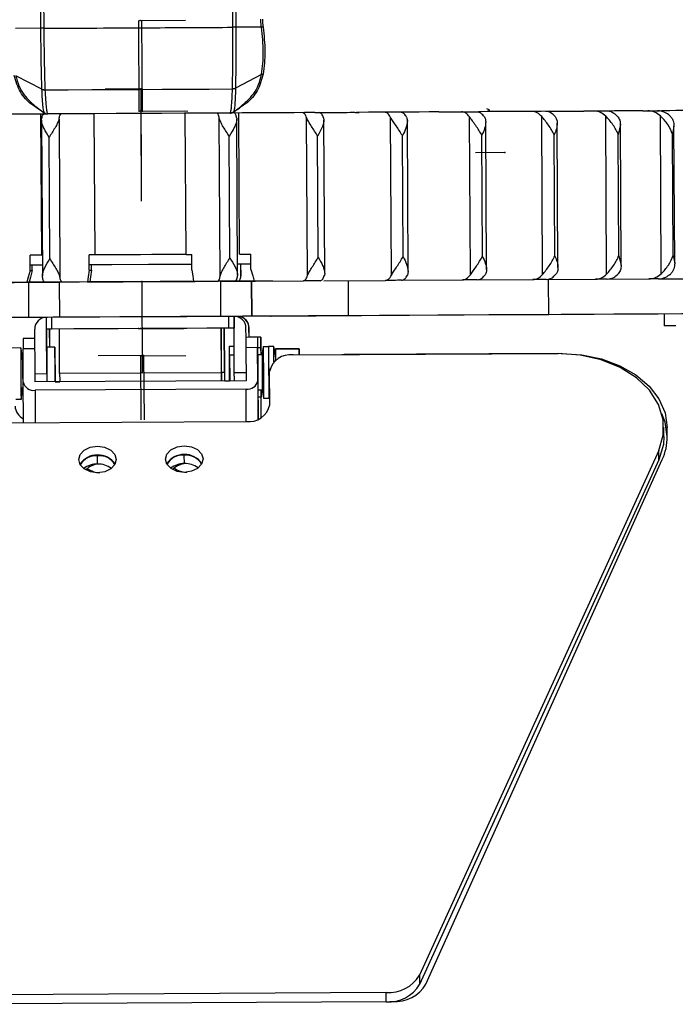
# Model space of a CAD drawing. Header units: millimetres. Extents: x -320 to 36, y 11 to 324.
# Tile 6 of 27: x -227 to -171, y 11 to 95. Entities that reach past the tile are written whole.
import ezdxf

# ---------------------------------------------------------------- set-up
doc = ezdxf.new("R2010")
doc.units = ezdxf.units.MM
doc.header["$PDSIZE"] = -1

msp = doc.modelspace()

# ---------------------------------------------------------------- linework, layer by layer
at = {"color": 7, "linetype": 'Continuous', "lineweight": 25}
for p, q in [((-225.605, 94.722), (-225.674, 107.809)), ((-225.423, 107.61), (-225.354, 94.723)), ((-209.23, 94.809), (-209.299, 107.725)), ((-209.049, 107.946), (-208.979, 94.81)), ((-225.605, 94.722), (-227.781, 94.711)), ((-206.793, 94.822), (-208.979, 94.81)), ((-206.779, 90.789), (-209.002, 89.615)), ((-225.517, 89.528), (-227.744, 90.678)), ((-226.047, 88.046), (-225.294, 87.495)), ((-225.536, 75.36), (-225.6, 87.409)), ((-220.986, 75.384), (-221.05, 87.433)), ((-213.223, 75.426), (-213.287, 87.474)), ((-209.338, 87.495), (-209.453, 87.495)), ((-209.181, 87.58), (-208.448, 88.127)), ((-208.668, 75.45), (-208.732, 87.498)), ((-171.984, 87.696), (-171.957, 87.695)), ((-225.549, 86.874), (-225.479, 73.595)), ((-224.058, 86.974), (-223.986, 73.51)), ((-210.315, 73.583), (-210.386, 87.047)), ((-208.823, 73.683), (-208.893, 86.962)), ((-202.864, 73.622), (-202.935, 87.086)), ((-201.495, 87.094), (-201.464, 86.897)), ((-201.395, 73.827), (-201.464, 86.897)), ((-195.701, 73.66), (-195.773, 87.124)), ((-194.407, 87.132), (-194.338, 86.819)), ((-194.27, 73.981), (-194.338, 86.819)), ((-188.972, 73.696), (-189.043, 87.16)), ((-187.592, 74.144), (-187.659, 86.727)), ((-182.814, 73.729), (-182.885, 87.193)), ((-181.499, 74.315), (-181.564, 86.622)), ((-177.351, 73.759), (-177.423, 87.222)), ((-172.696, 73.784), (-172.767, 87.247)), ((-176.176, 86.503), (-176.356, 85.671)), ((-176.112, 74.491), (-176.176, 86.503)), ((-171.606, 86.372), (-171.722, 85.696)), ((-171.667, 75.346), (-171.722, 85.696)), ((-171.544, 74.671), (-171.606, 86.372)), ((-224.845, 75.063), (-224.9, 85.413)), ((-209.476, 75.144), (-209.531, 85.494)), ((-201.943, 75.184), (-201.998, 85.534)), ((-194.717, 75.223), (-194.772, 85.573)), ((-187.945, 75.259), (-187.999, 85.609)), ((-181.764, 75.292), (-181.819, 85.642)), ((-176.301, 75.321), (-176.356, 85.671)), ((-225.536, 75.36), (-226.531, 75.355)), ((-226.524, 74.055), (-226.531, 75.355)), ((-220.986, 75.384), (-221.493, 75.382)), ((-221.487, 74.082), (-221.493, 75.382)), ((-213.223, 75.426), (-212.734, 75.428)), ((-212.727, 74.128), (-212.734, 75.428)), ((-208.668, 75.45), (-207.691, 75.455)), ((-207.684, 74.155), (-207.691, 75.455)), ((-176.301, 75.321), (-176.112, 74.491)), ((-171.667, 75.346), (-171.544, 74.671)), ((-226.525, 74.059), (-226.334, 74.06)), ((-226.334, 74.06), (-226.337, 74.507)), ((-221.487, 74.086), (-221.291, 74.087)), ((-221.291, 74.087), (-221.293, 74.533)), ((-207.686, 74.605), (-208.828, 74.599)), ((-208.541, 73.599), (-208.547, 74.601)), ((-208.533, 73.596), (-208.539, 74.601)), ((-194.27, 73.981), (-194.335, 73.668)), ((-212.582, 73.129), (-210.488, 73.139)), ((-210.247, 70.14), (-210.263, 73.14)), ((-207.636, 73.154), (-207.641, 73.154)), ((-207.641, 73.154), (-207.625, 70.154)), ((-205.845, 73.164), (-207.636, 73.154)), ((-207.62, 70.154), (-207.636, 73.154)), ((-207.399, 73.156), (-203.212, 73.178)), ((-201.474, 73.188), (-196.217, 73.215)), ((-201.395, 73.827), (-201.424, 73.63)), ((-199.405, 73.199), (-199.389, 70.199)), ((-194.85, 73.223), (-189.646, 73.25)), ((-188.38, 73.257), (-183.631, 73.282)), ((-182.493, 73.289), (-178.295, 73.311)), ((-182.282, 70.29), (-182.298, 73.29)), ((-177.308, 73.316), (-173.748, 73.335)), ((-172.932, 73.34), (-170.081, 73.355)), ((-226.804, 73.053), (-231.07, 73.03)), ((-226.803, 73.058), (-226.608, 73.059)), ((-226.641, 73.053), (-226.635, 73.054)), ((-226.625, 70.053), (-226.641, 73.053)), ((-226.372, 73.061), (-226.366, 73.061)), ((-224.035, 73.067), (-224.019, 70.067)), ((-221.626, 73.081), (-223.802, 73.068)), ((-221.626, 73.085), (-221.425, 73.086)), ((-225.143, 70.061), (-225.152, 70.061)), ((-225.125, 69.061), (-225.13, 70.061)), ((-224.691, 70.064), (-224.685, 69.064)), ((-209.567, 69.144), (-209.573, 70.144)), ((-209.105, 65.346), (-209.13, 70.146)), ((-209.13, 70.146), (-209.125, 69.146)), ((-208.863, 70.147), (-208.863, 70.116)), ((-208.862, 70.147), (-208.862, 70.116)), ((-207.62, 70.154), (-207.625, 70.154)), ((-172.439, 70.343), (-172.434, 69.343)), ((-226.105, 65.256), (-226.125, 69.056)), ((-225.105, 65.261), (-225.125, 69.061)), ((-225.1, 67.512), (-225.108, 69.061)), ((-224.848, 67.513), (-224.856, 69.063)), ((-224.832, 67.513), (-224.84, 69.063)), ((-224.005, 65.267), (-224.025, 69.067)), ((-210.205, 65.34), (-210.225, 69.14)), ((-210.188, 65.341), (-210.209, 69.14)), ((-209.936, 65.348), (-209.957, 69.142)), ((-209.92, 65.348), (-209.94, 69.142)), ((-209.125, 69.146), (-209.125, 69.146)), ((-208.104, 68.352), (-208.109, 69.152)), ((-207.852, 68.353), (-207.857, 69.159)), ((-207.84, 69.159), (-207.857, 69.159)), ((-207.836, 68.359), (-207.84, 69.159)), ((-226.12, 68.256), (-227.112, 68.251)), ((-226.12, 68.262), (-226.844, 68.258)), ((-226.844, 68.252), (-226.844, 68.258)), ((-207.113, 68.357), (-208.113, 68.352)), ((-207.845, 68.353), (-207.844, 68.359)), ((-206.844, 68.364), (-207.844, 68.359)), ((-227.318, 67.45), (-228.218, 67.445)), ((-226.116, 67.377), (-227.113, 67.372)), ((-227.106, 64.543), (-227.113, 67.372)), ((-224.408, 67.515), (-225.108, 67.511)), ((-225.108, 67.511), (-225.098, 64.561)), ((-224.408, 67.515), (-224.398, 64.558)), ((-209.54, 67.6), (-209.117, 67.602)), ((-207.114, 67.478), (-208.114, 67.473)), ((-208.114, 67.473), (-208.106, 64.644)), ((-207.106, 64.649), (-207.114, 67.478)), ((-207.102, 67.484), (-206.845, 67.485)), ((-206.829, 66.858), (-206.834, 67.486)), ((-206.63, 67.565), (-206.18, 67.568)), ((-205.73, 67.57), (-206.18, 67.568)), ((-203.582, 67.382), (-205.582, 67.371)), ((-205.576, 67.371), (-203.576, 67.382)), ((-203.576, 67.382), (-203.582, 67.382)), ((-227.202, 66.756), (-227.112, 66.757)), ((-227.163, 66.431), (-227.162, 66.396)), ((-227.111, 66.396), (-227.163, 66.396)), ((-226.111, 66.499), (-226.106, 64.549)), ((-209.113, 66.846), (-209.505, 66.844)), ((-209.505, 66.844), (-209.497, 64.643)), ((-206.705, 66.859), (-207.105, 66.857)), ((-205.579, 66.402), (-205.557, 66.402)), ((-205.579, 66.384), (-205.579, 66.402)), ((-204.097, 66.858), (-181.485, 66.978)), ((-199.922, 66.88), (-199.744, 66.887)), ((-181.232, 66.985), (-199.744, 66.887)), ((-199.744, 66.887), (-199.744, 66.881)), ((-181.232, 66.977), (-181.232, 66.985)), ((-227.163, 65.958), (-227.11, 65.959)), ((-226.105, 65.256), (-225.105, 65.261)), ((-210.205, 65.34), (-224.005, 65.267)), ((-209.936, 65.348), (-210.188, 65.346)), ((-209.105, 65.346), (-208.108, 65.351)), ((-206.086, 62.604), (-206.093, 65.433)), ((-227.106, 64.543), (-227.155, 64.543)), ((-227.103, 64.106), (-227.151, 64.106)), ((-227.149, 64.106), (-227.15, 64.071)), ((-227.078, 61.079), (-227.106, 64.543)), ((-208.106, 64.644), (-226.106, 64.549)), ((-208.105, 63.937), (-226.104, 63.842)), ((-224.387, 64.564), (-224.001, 64.566)), ((-209.916, 64.641), (-209.53, 64.643)), ((-208.082, 61.18), (-208.105, 63.937)), ((-207.106, 64.649), (-207.08, 61.376)), ((-206.689, 63.859), (-207.089, 63.857)), ((-206.803, 61.514), (-206.809, 63.858)), ((-206.091, 64.528), (-206.169, 64.528)), ((-227.295, 63.05), (-227.745, 63.047)), ((-227.185, 63.756), (-227.1, 63.757)), ((-226.104, 63.842), (-226.082, 61.084)), ((-206.823, 63.243), (-207.08, 63.242)), ((-207.075, 61.378), (-207.08, 63.236)), ((-206.809, 61.511), (-206.823, 63.243)), ((-206.607, 63.165), (-206.088, 63.168)), ((-230.182, 61.062), (-208.082, 61.18)), ((-172.463, 59.908), (-172.469, 60.686)), ((-172.179, 59.891), (-172.181, 60.669)), ((-220.765, 57.541), (-220.771, 58.248)), ((-213.365, 57.581), (-213.371, 58.288)), ((-172.904, 58.692), (-193.307, 13.93)), ((-172.898, 57.914), (-172.904, 58.692)), ((-172.898, 57.914), (-193.3, 13.152)), ((-192.761, 13.167), (-172.603, 57.923)), ((-193.307, 13.93), (-193.3, 13.152)), ((-196.156, 12.449), (-237.758, 12.228)), ((-196.15, 11.671), (-196.156, 12.449)), ((-196.15, 11.671), (-237.752, 11.45)), ((-195.829, 11.685), (-195.603, 11.686))]:
    msp.add_line(p, q, dxfattribs=at)
at = {"color": 7, "linetype": 'Continuous'}
for p, q in [((-217.215, 87.654), (-217.256, 95.389)), ((-217.122, 95.387), (-213.274, 95.408)), ((-216.947, 87.661), (-216.988, 95.396)), ((-217.091, 89.557), (-220.107, 89.541)), ((-217.091, 89.557), (-217.05, 81.822)), ((-217.215, 87.654), (-213.378, 87.674)), ((-217.081, 87.707), (-217.07, 87.708)), ((-217.081, 87.707), (-217.04, 79.972)), ((-216.947, 87.661), (-213.079, 87.682)), ((-186.021, 84.123), (-188.542, 84.109)), ((-217.004, 73.108), (-217.014, 73.107)), ((-217.004, 73.108), (-216.963, 65.372)), ((-216.958, 70.108), (-220.825, 70.088)), ((-217.018, 70.107), (-217.039, 70.106)), ((-217.018, 70.107), (-213.15, 70.127)), ((-216.958, 70.108), (-216.936, 70.109)), ((-205.988, 70.166), (-198.253, 70.207)), ((-205.988, 70.166), (-205.977, 70.166)), ((-217.281, 69.099), (-217.302, 69.099)), ((-217.281, 69.099), (-213.413, 69.12)), ((-217.013, 69.107), (-217.034, 69.106)), ((-217.013, 69.107), (-213.145, 69.127)), ((-216.843, 66.796), (-220.711, 66.776)), ((-217.097, 66.789), (-213.229, 66.81)), ((-217.097, 66.789), (-217.083, 61.319)), ((-216.843, 66.796), (-216.8, 61.327))]:
    msp.add_line(p, q, dxfattribs=at)
at = {"color": 7, "linetype": 'Continuous', "lineweight": 25, "flags": 128}
for points in [[(-225.255, 89.469), (-223.264, 89.48), (-221.267, 89.49), (-219.265, 89.501), (-217.261, 89.511), (-215.256, 89.522), (-213.254, 89.533), (-211.255, 89.543), (-209.263, 89.554)], [(-225.117, 87.411), (-226.013, 87.407), (-226.907, 87.402), (-227.798, 87.397), (-228.686, 87.393), (-229.571, 87.388), (-230.452, 87.383), (-231.33, 87.379), (-232.203, 87.374)], [(-209.462, 87.494), (-211.398, 87.484), (-213.341, 87.474), (-215.288, 87.463), (-217.237, 87.453), (-219.186, 87.443), (-221.133, 87.432), (-223.074, 87.422), (-225.009, 87.412)], [(-202.243, 87.533), (-203.118, 87.528), (-203.997, 87.523), (-204.88, 87.519), (-205.765, 87.514), (-206.655, 87.509), (-207.546, 87.505), (-208.441, 87.5), (-209.338, 87.495)], [(-201.371, 87.543), (-201.1, 87.544), (-200.83, 87.546), (-200.56, 87.547), (-200.29, 87.549), (-200.021, 87.55), (-199.752, 87.551), (-199.484, 87.553), (-199.216, 87.554)], [(-191.664, 87.589), (-192.5, 87.585), (-193.343, 87.58), (-194.193, 87.576), (-195.049, 87.571), (-195.913, 87.566), (-196.782, 87.562), (-197.658, 87.557), (-198.539, 87.552)], [(-190.8, 87.599), (-190.552, 87.601), (-190.305, 87.602), (-190.058, 87.603), (-189.812, 87.604), (-189.567, 87.606), (-189.323, 87.607), (-189.079, 87.608), (-188.836, 87.61)], [(-182.196, 87.64), (-182.924, 87.636), (-183.662, 87.632), (-184.409, 87.628), (-185.167, 87.624), (-185.934, 87.62), (-186.71, 87.616), (-187.495, 87.611), (-188.289, 87.607)], [(-181.378, 87.65), (-181.164, 87.651), (-180.95, 87.652), (-180.738, 87.653), (-180.527, 87.654), (-180.316, 87.655), (-180.107, 87.656), (-179.898, 87.657), (-179.691, 87.659)], [(-174.253, 87.682), (-174.841, 87.679), (-175.441, 87.676), (-176.054, 87.673), (-176.679, 87.669), (-177.316, 87.666), (-177.965, 87.662), (-178.626, 87.659), (-179.298, 87.655)], [(-173.516, 87.692), (-173.345, 87.693), (-173.175, 87.694), (-173.006, 87.694), (-172.838, 87.695), (-172.672, 87.696), (-172.507, 87.697), (-172.343, 87.698), (-172.18, 87.699)], [(-168.181, 87.715), (-168.603, 87.713), (-169.04, 87.71), (-169.491, 87.708), (-169.957, 87.705), (-170.436, 87.703), (-170.929, 87.7), (-171.436, 87.697), (-171.957, 87.695)], [(-213.223, 75.426), (-214.19, 75.42), (-215.16, 75.415), (-216.132, 75.41), (-217.105, 75.405), (-218.077, 75.4), (-219.049, 75.395), (-220.019, 75.39), (-220.986, 75.384)], [(-226.524, 74.055), (-226.681, 73.494), (-226.804, 73.053)], [(-226.334, 74.06), (-226.488, 73.499), (-226.608, 73.059)], [(-225.484, 74.511), (-225.689, 74.51), (-226.527, 74.506)], [(-221.487, 74.082), (-221.565, 73.521), (-221.626, 73.081)], [(-212.729, 74.579), (-213.291, 74.576), (-216.421, 74.559), (-219.559, 74.542), (-221.489, 74.532)], [(-221.291, 74.087), (-221.366, 73.527), (-221.425, 73.086)], [(-212.727, 74.128), (-212.646, 73.568), (-212.582, 73.129)], [(-207.684, 74.155), (-207.524, 73.596), (-207.399, 73.156)], [(-210.263, 73.14), (-211.979, 73.131), (-213.7, 73.122), (-215.424, 73.113), (-217.15, 73.103), (-218.876, 73.094), (-220.6, 73.085), (-222.32, 73.076), (-224.035, 73.067)], [(-221.65, 73.081), (-218.795, 73.096), (-215.384, 73.114), (-212.454, 73.13)], [(-212.562, 73.133), (-215.212, 73.119), (-218.623, 73.101), (-221.644, 73.085)], [(-221.433, 73.087), (-220.308, 73.093), (-218.583, 73.102), (-216.857, 73.112), (-215.131, 73.121), (-213.407, 73.13), (-212.578, 73.134)], [(-221.388, 73.081), (-221.291, 73.082), (-221.019, 73.083), (-220.613, 73.085), (-220.134, 73.088), (-219.656, 73.091), (-219.251, 73.093), (-218.982, 73.094), (-218.888, 73.095)], [(-218.888, 73.095), (-218.984, 73.094), (-219.256, 73.093), (-219.663, 73.09), (-220.141, 73.088), (-220.619, 73.085), (-221.024, 73.083), (-221.294, 73.082), (-221.388, 73.081)], [(-221.119, 73.089), (-221.023, 73.089), (-220.751, 73.091), (-220.345, 73.093), (-219.866, 73.095), (-219.388, 73.098), (-218.983, 73.1), (-218.713, 73.101), (-218.619, 73.102)], [(-218.619, 73.102), (-218.716, 73.101), (-218.988, 73.1), (-219.394, 73.098), (-219.873, 73.095), (-220.351, 73.093), (-220.756, 73.091), (-221.025, 73.089), (-221.119, 73.089)], [(-215.388, 73.113), (-215.291, 73.114), (-215.019, 73.115), (-214.613, 73.117), (-214.134, 73.12), (-213.656, 73.122), (-213.252, 73.124), (-212.982, 73.126), (-212.888, 73.126)], [(-212.888, 73.126), (-212.984, 73.126), (-213.256, 73.124), (-213.663, 73.122), (-214.141, 73.12), (-214.619, 73.117), (-215.024, 73.115), (-215.294, 73.114), (-215.388, 73.113)], [(-215.119, 73.12), (-215.023, 73.121), (-214.751, 73.122), (-214.345, 73.125), (-213.866, 73.127), (-213.388, 73.13), (-212.983, 73.132), (-212.713, 73.133), (-212.619, 73.134)], [(-212.619, 73.134), (-212.716, 73.133), (-212.988, 73.132), (-213.394, 73.13), (-213.873, 73.127), (-214.351, 73.124), (-214.756, 73.122), (-215.026, 73.121), (-215.119, 73.12)], [(-209.002, 73.147), (-209.188, 73.146), (-209.373, 73.145), (-209.559, 73.144), (-209.744, 73.143), (-209.93, 73.142), (-210.116, 73.141), (-210.302, 73.14), (-210.488, 73.139)], [(-210.263, 73.14), (-209.736, 73.143), (-209.238, 73.145), (-208.785, 73.148), (-208.393, 73.15), (-208.073, 73.152), (-207.837, 73.153), (-207.691, 73.154), (-207.641, 73.154)], [(-207.398, 73.16), (-208.493, 73.154), (-208.971, 73.152)], [(-208.967, 73.148), (-208.66, 73.15), (-207.287, 73.157)], [(-207.371, 73.162), (-207.414, 73.161), (-207.556, 73.161), (-207.79, 73.159), (-208.107, 73.158), (-208.498, 73.156), (-208.689, 73.155)], [(-201.772, 73.185), (-201.951, 73.184), (-202.131, 73.183), (-202.31, 73.182), (-202.49, 73.181), (-202.671, 73.18), (-202.851, 73.18), (-203.031, 73.179), (-203.212, 73.178)], [(-194.851, 73.222), (-195.021, 73.221), (-195.191, 73.22), (-195.361, 73.219), (-195.532, 73.218), (-195.703, 73.218), (-195.874, 73.217), (-196.046, 73.216), (-196.217, 73.215)], [(-188.381, 73.257), (-188.538, 73.256), (-188.695, 73.255), (-188.853, 73.254), (-189.011, 73.253), (-189.169, 73.252), (-189.327, 73.252), (-189.486, 73.251), (-189.646, 73.25)], [(-182.494, 73.288), (-182.635, 73.287), (-182.776, 73.287), (-182.917, 73.286), (-183.059, 73.285), (-183.201, 73.284), (-183.344, 73.284), (-183.487, 73.283), (-183.631, 73.282)], [(-177.31, 73.316), (-177.431, 73.315), (-177.553, 73.315), (-177.676, 73.314), (-177.799, 73.313), (-177.922, 73.313), (-178.046, 73.312), (-178.17, 73.311), (-178.295, 73.311)], [(-172.934, 73.339), (-173.033, 73.339), (-173.134, 73.338), (-173.235, 73.338), (-173.336, 73.337), (-173.438, 73.337), (-173.541, 73.336), (-173.644, 73.336), (-173.748, 73.335)], [(-228.388, 73.045), (-227.877, 73.047), (-227.188, 73.051), (-226.771, 73.053), (-226.635, 73.054)], [(-226.814, 73.054), (-225.514, 73.061), (-225.312, 73.062)], [(-225.323, 73.065), (-225.347, 73.065), (-226.809, 73.057)], [(-226.641, 73.053), (-226.594, 73.054), (-226.451, 73.054), (-226.217, 73.056), (-225.9, 73.057), (-225.509, 73.059), (-225.058, 73.062), (-224.562, 73.064), (-224.035, 73.067)], [(-226.372, 73.061), (-226.519, 73.06), (-226.638, 73.059)], [(-225.331, 73.067), (-225.615, 73.065), (-225.934, 73.063), (-226.171, 73.062), (-226.316, 73.061), (-226.366, 73.061)], [(-223.802, 73.068), (-223.988, 73.067), (-224.174, 73.066), (-224.359, 73.065), (-224.545, 73.064), (-224.73, 73.063), (-224.916, 73.062), (-225.101, 73.061), (-225.286, 73.06)], [(-226.625, 70.054), (-226.755, 70.053), (-227.172, 70.051), (-227.861, 70.047), (-228.81, 70.042), (-230, 70.036), (-231.41, 70.029), (-233.012, 70.02), (-234.777, 70.011)], [(-224.019, 70.067), (-224.546, 70.064), (-225.043, 70.062), (-225.493, 70.059), (-225.884, 70.057), (-226.201, 70.056), (-226.435, 70.054), (-226.578, 70.054), (-226.625, 70.053)], [(-210.247, 70.14), (-211.963, 70.131), (-213.684, 70.122), (-215.408, 70.113), (-217.134, 70.104), (-218.86, 70.094), (-220.584, 70.085), (-222.304, 70.076), (-224.019, 70.067)], [(-207.625, 70.154), (-207.675, 70.154), (-207.821, 70.153), (-208.057, 70.152), (-208.377, 70.15), (-208.769, 70.148), (-209.222, 70.146), (-209.72, 70.143), (-210.247, 70.14)], [(-199.389, 70.199), (-201.159, 70.189), (-202.769, 70.181), (-204.187, 70.173), (-205.387, 70.167), (-206.345, 70.161), (-207.045, 70.158), (-207.473, 70.155), (-207.62, 70.154)], [(-182.282, 70.29), (-183.786, 70.282), (-185.496, 70.273), (-187.4, 70.263), (-189.487, 70.252), (-191.743, 70.24), (-194.156, 70.227), (-196.71, 70.213), (-199.389, 70.199)], [(-168.892, 70.362), (-170.948, 70.351), (-172.967, 70.34), (-174.909, 70.33), (-176.738, 70.32), (-178.42, 70.311), (-179.923, 70.303), (-181.218, 70.296), (-182.282, 70.29)], [(-224.685, 69.064), (-224.774, 69.063), (-224.858, 69.063), (-224.934, 69.062), (-225, 69.062), (-225.053, 69.062), (-225.093, 69.061), (-225.117, 69.061), (-225.125, 69.061)], [(-209.567, 69.144), (-211.452, 69.134), (-213.341, 69.124), (-215.234, 69.114), (-217.128, 69.104), (-219.021, 69.094), (-220.913, 69.084), (-222.802, 69.074), (-224.685, 69.064)], [(-209.125, 69.146), (-209.134, 69.146), (-209.158, 69.146), (-209.198, 69.146), (-209.252, 69.145), (-209.318, 69.145), (-209.395, 69.145), (-209.479, 69.144), (-209.567, 69.144)], [(-171.437, 69.349), (-171.647, 69.347), (-171.847, 69.346), (-172.029, 69.345), (-172.185, 69.345), (-172.307, 69.344), (-172.39, 69.344), (-172.43, 69.343), (-172.434, 69.343)], [(-207.102, 67.478), (-207.105, 67.851), (-207.108, 68.129), (-207.111, 68.299), (-207.113, 68.357), (-207.114, 68.299), (-207.115, 68.128), (-207.114, 67.851), (-207.114, 67.478)], [(-206.834, 67.486), (-206.837, 67.859), (-206.84, 68.136), (-206.842, 68.307), (-206.844, 68.364), (-206.845, 68.307), (-206.846, 68.136), (-206.846, 67.859), (-206.845, 67.485)], [(-207.097, 66.857), (-207.099, 67.024), (-207.102, 67.478)], [(-206.845, 67.485), (-206.844, 67.031), (-206.843, 66.858)], [(-206.18, 67.568), (-206.18, 67.568), (-206.181, 67.401), (-206.181, 66.925), (-206.178, 66.211), (-206.174, 65.37), (-206.169, 64.528)], [(-205.728, 66.252), (-205.731, 66.927), (-205.731, 67.403), (-205.73, 67.57), (-205.73, 67.57)], [(-227.236, 66.756), (-227.237, 66.642), (-227.237, 66.43)], [(-172.904, 58.692), (-172.516, 59.996), (-172.52, 61.326), (-172.914, 62.626), (-173.683, 63.837), (-174.791, 64.908), (-176.192, 65.79), (-177.823, 66.447), (-179.613, 66.849), (-181.485, 66.978)], [(-181.232, 66.985), (-179.475, 66.872), (-177.784, 66.519), (-176.223, 65.939), (-174.853, 65.155), (-173.726, 64.196), (-172.885, 63.101), (-172.363, 61.91), (-172.181, 60.669)], [(-226.101, 64.549), (-226.101, 64.671), (-226.105, 65.256)], [(-225.105, 65.261), (-225.101, 64.676), (-225.101, 64.554)], [(-224.005, 65.267), (-224.001, 64.682), (-224.001, 64.566)], [(-210.205, 65.34), (-210.202, 64.755), (-210.201, 64.633)], [(-210.185, 64.64), (-210.185, 64.755), (-210.188, 65.341)], [(-209.936, 65.348), (-209.933, 64.762), (-209.932, 64.634)], [(-209.916, 64.641), (-209.917, 64.763), (-209.92, 65.348)], [(-209.101, 64.645), (-209.102, 64.761), (-209.105, 65.346)], [(-227.224, 64.07), (-227.222, 63.87), (-227.22, 63.756)], [(-207.08, 63.236), (-207.081, 63.69), (-207.082, 63.857)], [(-206.827, 63.858), (-206.826, 63.697), (-206.823, 63.243)], [(-206.169, 64.528), (-206.164, 63.813), (-206.16, 63.336), (-206.157, 63.168), (-206.157, 63.168)], [(-172.179, 59.891), (-172.361, 61.132), (-172.628, 61.84)], [(-172.463, 59.908), (-172.51, 59.218), (-172.898, 57.914)], [(-222.374, 57.922), (-222.253, 58.355), (-221.907, 58.724), (-221.389, 58.972), (-220.777, 59.061), (-220.164, 58.979), (-219.645, 58.736), (-219.297, 58.371), (-219.174, 57.939)], [(-214.974, 57.961), (-214.854, 58.394), (-214.508, 58.763), (-213.989, 59.011), (-213.377, 59.101), (-212.765, 59.018), (-212.245, 58.775), (-211.897, 58.41), (-211.774, 57.978)], [(-211.774, 57.978), (-211.895, 57.544), (-212.241, 57.175), (-212.759, 56.927), (-213.371, 56.838), (-213.984, 56.921), (-214.504, 57.163), (-214.851, 57.528), (-214.974, 57.961)], [(-219.174, 57.939), (-219.295, 57.505), (-219.641, 57.136), (-220.159, 56.888), (-220.771, 56.799), (-221.384, 56.881), (-221.903, 57.124), (-222.251, 57.489), (-222.374, 57.922)]]:
    msp.add_lwpolyline(points, dxfattribs=at)
at = {"color": 7, "linetype": 'Continuous', "lineweight": 25}
for centre, radius, start, end in [((-225.233, 90.123), 0.654, 244.26545, 268.05008), ((-209.292, 90.21), 0.657, 272.55477, 296.26834), ((-225.012, 87.911), 0.499, 233.84824, 254.70642), ((-209.465, 87.994), 0.499, 285.86589, 306.75227), ((-225.125, 69.061), 1, 90.30386, 180.30388), ((-209.109, 69.147), 1, 0.30366, 88.67499), ((-208.857, 69.153), 1, 0.30367, 84.03542), ((-208.84, 69.154), 1, 0.30367, 83.84747), ((-194.918, 67.769), 32.198, 179.14292, 180.70683), ((-175.918, 67.87), 32.198, 179.14292, 180.70683), ((-238.723, 65.189), 11.627, 6.12649, 11.20957), ((95.828, 66.963), 323.147, 179.91369, 180.69384), ((-500.985, 64.024), 276.599, 0.11186, 0.72312), ((67.435, 67.042), 276.976, 179.88455, 180.4962), ((-195.201, 65.426), 11.627, 169.39794, 172.92097), ((116.516, 67.079), 323.147, 179.91369, 180.69384), ((116.966, 67.081), 323.147, 179.91369, 180.69384), ((-217.135, 65.31), 11.627, 6.12649, 11.20957), ((-53.839, 66.169), 173.324, 179.91369, 180.69384), ((13.222, 66.525), 220.327, 179.91369, 180.69384), ((-427.016, 64.191), 220.327, 359.91369, 0.69384), ((13.622, 66.527), 220.327, 179.91369, 180.69384), ((-204.337, 65.083), 1.791, 82.3022, 168.73308), ((-238.723, 65.189), 11.627, 349.39794, 354.48102), ((-226.234, 64.722), 0.89, 191.57151, 278.39897), ((-207.985, 64.824), 0.895, 262.3022, 348.73308), ((-195.201, 65.426), 11.627, 187.74571, 191.20957), ((-226.467, 62.612), 1.348, 184.98073, 242.88196), ((-207.843, 62.954), 1.791, 262.3022, 348.73308), ((-176.866, 59.872), 4.687, 335.42164, 0.23308), ((-220.763, 56.503), 1.826, 35.11013, 145.81133), ((-220.913, 56.724), 1.531, 84.66385, 150.47484), ((-220.612, 56.732), 1.525, 30.35484, 95.96985), ((-213.363, 56.542), 1.826, 35.11013, 145.81133), ((-213.513, 56.764), 1.531, 84.66385, 150.47483), ((-213.212, 56.771), 1.525, 30.35485, 95.96985), ((-220.819, 55.733), 1.809, 88.29059, 128.35463), ((-220.573, 55.85), 1.692, 93.26731, 135.20039), ((-220.546, 58.672), 1.863, 233.91345, 269.35493), ((-220.692, 55.739), 1.804, 52.52292, 92.33103), ((-213.419, 55.772), 1.809, 88.29059, 128.35463), ((-213.173, 55.889), 1.692, 93.26729, 135.20039), ((-213.146, 58.711), 1.863, 233.91345, 269.35489), ((-213.292, 55.779), 1.804, 52.52292, 92.33103), ((-195.949, 15.531), 3.09, 266.15159, 328.7765), ((-195.942, 14.754), 3.09, 266.15159, 328.7765), ((-195.393, 14.75), 3.071, 266.08304, 328.97049)]:
    msp.add_arc(centre, radius, start, end, dxfattribs=at)
for points, knots in [([(-206.793, 94.822), (-206.809, 94.949), (-206.836, 95.177), (-206.84, 95.407), (-206.842, 95.508)], [0, 0, 0, 0, 0.559895, 1, 1, 1, 1]), ([(-206.705, 95.509), (-206.702, 95.385), (-206.696, 95.163), (-206.668, 94.944), (-206.656, 94.847)], [0, 0, 0, 0, 0.559889, 1, 1, 1, 1]), ([(-225.517, 89.534), (-225.539, 90.309), (-225.582, 91.861), (-225.597, 93.768), (-225.605, 94.722)], [0, 0, 0, 0, 0.499783, 1, 1, 1, 1]), ([(-225.354, 94.723), (-222.344, 94.739), (-216.967, 94.768), (-211.595, 94.796), (-209.23, 94.809)], [0, 0, 0, 0, 0.559882, 1, 1, 1, 1]), ([(-225.354, 94.723), (-225.346, 93.766), (-225.33, 91.835), (-225.28, 90.262), (-225.255, 89.469)], [0, 0, 0, 0, 0.495884, 1, 1, 1, 1]), ([(-209.263, 89.554), (-209.249, 90.352), (-209.223, 91.926), (-209.228, 93.857), (-209.23, 94.809)], [0, 0, 0, 0, 0.5068667, 1, 1, 1, 1]), ([(-208.979, 94.81), (-208.976, 93.856), (-208.97, 91.949), (-208.991, 90.397), (-209.002, 89.621)], [0, 0, 0, 0, 0.5002078, 1, 1, 1, 1]), ([(-206.779, 90.789), (-206.705, 91.415), (-206.556, 92.664), (-206.714, 94.103), (-206.793, 94.822)], [0, 0, 0, 0, 0.500447, 1, 1, 1, 1]), ([(-206.656, 94.847), (-206.577, 94.13), (-206.418, 92.688), (-206.563, 91.438), (-206.635, 90.811)], [0, 0, 0, 0, 0.497889, 1, 1, 1, 1]), ([(-208.545, 88.057), (-208.16, 88.388), (-207.585, 88.882), (-207.002, 89.892), (-206.853, 90.49), (-206.779, 90.789)], [0, 0, 0, 0, 0.502584, 0.75153, 1, 1, 1, 1]), ([(-206.635, 90.811), (-206.781, 90.317), (-207.071, 89.33), (-207.859, 88.463), (-208.295, 88.174), (-208.431, 88.084)], [0, 0, 0, 0, 0.4080411, 0.8157272, 1, 1, 1, 1]), ([(-206.779, 90.789), (-206.757, 90.796), (-206.714, 90.809), (-206.662, 90.81), (-206.636, 90.811)], [0, 0, 0, 0, 0.500002, 1, 1, 1, 1]), ([(-226.131, 88.05), (-226.241, 88.121), (-226.656, 88.39), (-227.43, 89.225), (-227.735, 90.207), (-227.888, 90.698)], [0, 0, 0, 0, 0.152095, 0.575863, 1, 1, 1, 1]), ([(-227.744, 90.678), (-227.666, 90.38), (-227.509, 89.783), (-226.909, 88.78), (-226.324, 88.291), (-225.932, 87.965)], [0, 0, 0, 0, 0.248472, 0.497414, 1, 1, 1, 1]), ([(-225.517, 89.528), (-225.517, 89.528), (-225.517, 89.528), (-225.517, 89.528), (-225.517, 89.528), (-225.517, 89.528), (-225.517, 89.528), (-225.517, 89.529), (-225.517, 89.529), (-225.517, 89.53), (-225.517, 89.531), (-225.517, 89.533), (-225.517, 89.534)], [0, 0, 0, 0, 0.006223, 0.011976, 0.017731, 0.031294, 0.055515, 0.098767, 0.176002, 0.313921, 0.560206, 1, 1, 1, 1]), ([(-225.517, 89.528), (-225.477, 89.511), (-225.397, 89.478), (-225.302, 89.469), (-225.255, 89.465)], [0, 0, 0, 0, 0.500009, 1, 1, 1, 1]), ([(-225.306, 87.508), (-225.326, 87.534), (-225.365, 87.585), (-225.422, 88), (-225.474, 88.628), (-225.502, 89.227), (-225.517, 89.528)], [0, 0, 0, 0, 0.250248, 0.499608, 0.749248, 1, 1, 1, 1]), ([(-225.255, 89.469), (-225.255, 89.468), (-225.255, 89.467), (-225.255, 89.466), (-225.255, 89.465)], [0, 0, 0, 0, 0.559999, 1, 1, 1, 1]), ([(-225.255, 89.465), (-225.239, 89.17), (-225.206, 88.559), (-225.147, 87.935), (-225.081, 87.499), (-225.035, 87.442), (-225.009, 87.412)], [0, 0, 0, 0, 0.242093, 0.500473, 0.727595, 1, 1, 1, 1]), ([(-209.462, 87.494), (-209.44, 87.525), (-209.399, 87.582), (-209.344, 88.02), (-209.298, 88.644), (-209.274, 89.255), (-209.263, 89.55)], [0, 0, 0, 0, 0.273052, 0.499515, 0.758325, 1, 1, 1, 1]), ([(-209.002, 89.615), (-209.041, 89.598), (-209.121, 89.564), (-209.216, 89.554), (-209.263, 89.55)], [0, 0, 0, 0, 0.500001, 1, 1, 1, 1]), ([(-209.263, 89.55), (-209.263, 89.55), (-209.263, 89.552), (-209.263, 89.553), (-209.263, 89.554)], [0, 0, 0, 0, 0.56, 1, 1, 1, 1]), ([(-209.002, 89.615), (-209.011, 89.315), (-209.03, 88.715), (-209.07, 88.086), (-209.115, 87.671), (-209.149, 87.619), (-209.166, 87.593)], [0, 0, 0, 0, 0.250748, 0.50041, 0.749746, 1, 1, 1, 1]), ([(-209.002, 89.621), (-209.002, 89.62), (-209.002, 89.619), (-209.002, 89.617), (-209.002, 89.616), (-209.002, 89.616), (-209.002, 89.616), (-209.002, 89.615), (-209.002, 89.615), (-209.002, 89.615)], [0, 0, 0, 0, 0.5598219, 0.8061436, 0.9145251, 0.962213, 0.9831956, 0.9914388, 1, 1, 1, 1]), ([(-225.117, 87.411), (-225.149, 87.423), (-225.214, 87.447), (-225.534, 87.629), (-225.918, 87.9), (-226.131, 88.05)], [0, 0, 0, 0, 0.298765, 0.610312, 1, 1, 1, 1]), ([(-225.542, 86.966), (-225.515, 87.094), (-225.461, 87.349), (-225.395, 87.39), (-225.362, 87.41)], [0, 0, 0, 0, 0.5, 1, 1, 1, 1]), ([(-225.316, 87.511), (-225.269, 87.483), (-225.174, 87.425), (-225.064, 87.416), (-225.009, 87.412)], [0, 0, 0, 0, 0.498484, 1, 1, 1, 1]), ([(-224.058, 86.974), (-224.034, 87.088), (-223.981, 87.347), (-223.915, 87.392), (-223.878, 87.418)], [0, 0, 0, 0, 0.43833, 1, 1, 1, 1]), ([(-210.386, 87.047), (-210.413, 87.174), (-210.468, 87.429), (-210.532, 87.469), (-210.564, 87.489)], [0, 0, 0, 0, 0.5, 1, 1, 1, 1]), ([(-209.462, 87.494), (-209.408, 87.499), (-209.299, 87.509), (-209.205, 87.567), (-209.159, 87.596)], [0, 0, 0, 0, 0.501348, 1, 1, 1, 1]), ([(-209.453, 87.495), (-209.429, 87.495), (-209.396, 87.494), (-209.312, 87.515), (-209.267, 87.533), (-209.224, 87.552), (-209.189, 87.575), (-209.162, 87.593)], [0, 0, 0, 0, 0.5225054, 0.7103813, 0.7422329, 0.8011226, 1, 1, 1, 1]), ([(-208.431, 88.084), (-208.609, 87.955), (-208.955, 87.704), (-209.245, 87.533), (-209.308, 87.507), (-209.338, 87.495)], [0, 0, 0, 0, 0.353058, 0.683297, 1, 1, 1, 1]), ([(-208.901, 87.054), (-208.925, 87.168), (-208.978, 87.426), (-209.043, 87.471), (-209.079, 87.497)], [0, 0, 0, 0, 0.4383299, 1, 1, 1, 1]), ([(-202.935, 87.086), (-202.989, 87.213), (-203.097, 87.468), (-203.224, 87.508), (-203.288, 87.527)], [0, 0, 0, 0, 0.5000001, 1, 1, 1, 1]), ([(-202.243, 87.533), (-202.1, 87.535), (-201.814, 87.538), (-201.519, 87.541), (-201.371, 87.543)], [0, 0, 0, 0, 0.5001315, 1, 1, 1, 1]), ([(-201.495, 87.094), (-201.542, 87.207), (-201.648, 87.465), (-201.776, 87.51), (-201.848, 87.535)], [0, 0, 0, 0, 0.43833, 1, 1, 1, 1]), ([(-199.22, 87.554), (-199.075, 87.554), (-198.83, 87.554), (-198.627, 87.552), (-198.553, 87.553), (-198.537, 87.553)], [0, 0, 0, 0, 0.526804, 0.893071, 1, 1, 1, 1]), ([(-199.216, 87.554), (-199.079, 87.554), (-198.804, 87.554), (-198.628, 87.553), (-198.539, 87.552)], [0, 0, 0, 0, 0.5001273, 1, 1, 1, 1]), ([(-198.527, 87.553), (-198.514, 87.553), (-198.492, 87.553), (-198.466, 87.553), (-198.453, 87.553), (-198.448, 87.553), (-198.446, 87.553), (-198.445, 87.553), (-198.445, 87.553), (-198.445, 87.553), (-198.445, 87.553), (-198.445, 87.553), (-198.445, 87.553), (-198.445, 87.553), (-198.445, 87.553), (-198.445, 87.553), (-198.445, 87.553), (-198.449, 87.553), (-198.468, 87.553), (-198.536, 87.552), (-198.612, 87.553), (-198.671, 87.553)], [0, 0, 0, 0, 0.143421, 0.231043, 0.25721, 0.272464, 0.2762, 0.277134, 0.277376, 0.277445, 0.277469, 0.277488, 0.277506, 0.277529, 0.277594, 0.277827, 0.278725, 0.282248, 0.318047, 0.477374, 1, 1, 1, 1]), ([(-195.773, 87.124), (-195.852, 87.251), (-196.01, 87.506), (-196.199, 87.545), (-196.293, 87.565)], [0, 0, 0, 0, 0.5, 1, 1, 1, 1]), ([(-194.407, 87.132), (-194.475, 87.245), (-194.632, 87.503), (-194.821, 87.547), (-194.927, 87.572)], [0, 0, 0, 0, 0.43833, 1, 1, 1, 1]), ([(-191.664, 87.589), (-191.514, 87.591), (-191.215, 87.595), (-190.939, 87.598), (-190.8, 87.599)], [0, 0, 0, 0, 0.5001315, 1, 1, 1, 1]), ([(-189.043, 87.16), (-189.147, 87.287), (-189.353, 87.541), (-189.599, 87.58), (-189.722, 87.6)], [0, 0, 0, 0, 0.5, 1, 1, 1, 1]), ([(-188.836, 87.61), (-188.715, 87.61), (-188.472, 87.609), (-188.35, 87.608), (-188.289, 87.607)], [0, 0, 0, 0, 0.5001273, 1, 1, 1, 1]), ([(-187.779, 87.167), (-187.868, 87.286), (-188.007, 87.474), (-188.175, 87.514), (-188.237, 87.529)], [0, 0, 0, 0, 0.633541, 1, 1, 1, 1]), ([(-187.595, 87.888), (-187.551, 87.863), (-187.464, 87.813), (-187.377, 87.763), (-187.333, 87.739)], [0, 0, 0, 0, 0.500139, 1, 1, 1, 1]), ([(-187.347, 87.747), (-187.376, 87.73), (-187.438, 87.693), (-187.501, 87.656), (-187.534, 87.637)], [0, 0, 0, 0, 0.4615038, 1, 1, 1, 1]), ([(-182.885, 87.193), (-183.01, 87.32), (-183.26, 87.574), (-183.558, 87.613), (-183.707, 87.632)], [0, 0, 0, 0, 0.5, 1, 1, 1, 1]), ([(-181.749, 87.199), (-181.857, 87.312), (-182.104, 87.569), (-182.403, 87.613), (-182.571, 87.638)], [0, 0, 0, 0, 0.4383299, 1, 1, 1, 1]), ([(-182.196, 87.64), (-182.046, 87.642), (-181.746, 87.645), (-181.501, 87.648), (-181.378, 87.65)], [0, 0, 0, 0, 0.5001315, 1, 1, 1, 1]), ([(-179.691, 87.659), (-179.591, 87.658), (-179.39, 87.658), (-179.329, 87.656), (-179.298, 87.655)], [0, 0, 0, 0, 0.5001273, 1, 1, 1, 1]), ([(-177.423, 87.222), (-177.567, 87.349), (-177.855, 87.603), (-178.199, 87.641), (-178.371, 87.66)], [0, 0, 0, 0, 0.5, 1, 1, 1, 1]), ([(-176.437, 87.228), (-176.562, 87.34), (-176.848, 87.598), (-177.192, 87.641), (-177.386, 87.666)], [0, 0, 0, 0, 0.43833, 1, 1, 1, 1]), ([(-174.253, 87.682), (-174.109, 87.684), (-173.822, 87.688), (-173.618, 87.69), (-173.516, 87.692)], [0, 0, 0, 0, 0.500131, 1, 1, 1, 1]), ([(-172.767, 87.247), (-172.928, 87.374), (-173.249, 87.628), (-173.632, 87.666), (-173.824, 87.685)], [0, 0, 0, 0, 0.5, 1, 1, 1, 1]), ([(-171.953, 87.252), (-172.092, 87.365), (-172.41, 87.622), (-172.794, 87.665), (-173.01, 87.689)], [0, 0, 0, 0, 0.43833, 1, 1, 1, 1]), ([(-172.18, 87.699), (-172.105, 87.699), (-171.956, 87.698), (-171.957, 87.696), (-171.957, 87.695)], [0, 0, 0, 0, 0.500127, 1, 1, 1, 1]), ([(-225.549, 86.874), (-225.549, 86.892), (-225.548, 86.923), (-225.544, 86.953), (-225.542, 86.966)], [0, 0, 0, 0, 0.559591, 1, 1, 1, 1]), ([(-224.9, 85.413), (-225.054, 85.67), (-225.286, 86.056), (-225.506, 86.548), (-225.535, 86.765), (-225.549, 86.874)], [0, 0, 0, 0, 0.499267, 0.749427, 1, 1, 1, 1]), ([(-224.058, 86.974), (-224.093, 86.862), (-224.163, 86.638), (-224.47, 86.11), (-224.728, 85.691), (-224.9, 85.413)], [0, 0, 0, 0, 0.250861, 0.501307, 1, 1, 1, 1]), ([(-209.531, 85.494), (-209.706, 85.771), (-209.968, 86.187), (-210.279, 86.712), (-210.351, 86.935), (-210.386, 87.047)], [0, 0, 0, 0, 0.498883, 0.749389, 1, 1, 1, 1]), ([(-208.893, 86.962), (-208.907, 86.853), (-208.935, 86.635), (-209.152, 86.141), (-209.379, 85.753), (-209.531, 85.494)], [0, 0, 0, 0, 0.250705, 0.501338, 1, 1, 1, 1]), ([(-208.901, 87.054), (-208.898, 87.038), (-208.894, 87.008), (-208.893, 86.976), (-208.893, 86.962)], [0, 0, 0, 0, 0.561453, 1, 1, 1, 1]), ([(-201.998, 85.534), (-202.172, 85.811), (-202.434, 86.227), (-202.78, 86.752), (-202.884, 86.975), (-202.935, 87.086)], [0, 0, 0, 0, 0.498883, 0.749389, 1, 1, 1, 1]), ([(-201.464, 86.897), (-201.473, 86.803), (-201.492, 86.595), (-201.662, 86.139), (-201.866, 85.771), (-201.998, 85.534)], [0, 0, 0, 0, 0.227261, 0.501325, 1, 1, 1, 1]), ([(-194.772, 85.573), (-194.942, 85.849), (-195.198, 86.265), (-195.573, 86.79), (-195.706, 87.013), (-195.773, 87.124)], [0, 0, 0, 0, 0.4988829, 0.7493889, 1, 1, 1, 1]), ([(-194.338, 86.819), (-194.367, 86.62), (-194.426, 86.221), (-194.656, 85.789), (-194.772, 85.573)], [0, 0, 0, 0, 0.499644, 1, 1, 1, 1]), ([(-187.999, 85.609), (-188.162, 85.886), (-188.407, 86.302), (-188.802, 86.826), (-188.963, 87.049), (-189.043, 87.16)], [0, 0, 0, 0, 0.4988829, 0.7493889, 1, 1, 1, 1]), ([(-187.659, 86.727), (-187.68, 86.547), (-187.721, 86.185), (-187.907, 85.801), (-187.999, 85.609)], [0, 0, 0, 0, 0.499635, 1, 1, 1, 1]), ([(-187.779, 87.167), (-187.745, 87.104), (-187.672, 86.969), (-187.664, 86.811), (-187.659, 86.727)], [0, 0, 0, 0, 0.467751, 1, 1, 1, 1]), ([(-181.819, 85.642), (-181.971, 85.919), (-182.199, 86.335), (-182.608, 86.86), (-182.793, 87.082), (-182.885, 87.193)], [0, 0, 0, 0, 0.498883, 0.749389, 1, 1, 1, 1]), ([(-181.564, 86.622), (-181.578, 86.462), (-181.606, 86.143), (-181.748, 85.809), (-181.819, 85.642)], [0, 0, 0, 0, 0.499535, 1, 1, 1, 1]), ([(-181.749, 87.199), (-181.697, 87.119), (-181.583, 86.944), (-181.571, 86.735), (-181.564, 86.622)], [0, 0, 0, 0, 0.458108, 1, 1, 1, 1]), ([(-176.356, 85.671), (-176.494, 85.948), (-176.702, 86.364), (-177.115, 86.889), (-177.32, 87.111), (-177.423, 87.222)], [0, 0, 0, 0, 0.498883, 0.749389, 1, 1, 1, 1]), ([(-176.437, 87.228), (-176.358, 87.118), (-176.199, 86.898), (-176.184, 86.635), (-176.176, 86.503)], [0, 0, 0, 0, 0.500466, 1, 1, 1, 1]), ([(-171.722, 85.696), (-171.844, 85.973), (-172.026, 86.389), (-172.435, 86.914), (-172.657, 87.136), (-172.767, 87.247)], [0, 0, 0, 0, 0.4988829, 0.7493889, 1, 1, 1, 1]), ([(-171.953, 87.252), (-171.899, 87.192), (-171.782, 87.065), (-171.64, 86.774), (-171.619, 86.531), (-171.606, 86.372)], [0, 0, 0, 0, 0.235392, 0.501269, 1, 1, 1, 1]), ([(-225.479, 73.595), (-225.465, 73.704), (-225.439, 73.922), (-225.224, 74.416), (-224.997, 74.804), (-224.845, 75.063)], [0, 0, 0, 0, 0.2507054, 0.5013383, 1, 1, 1, 1]), ([(-224.845, 75.063), (-224.671, 74.786), (-224.408, 74.37), (-224.095, 73.845), (-224.023, 73.622), (-223.986, 73.51)], [0, 0, 0, 0, 0.498883, 0.749389, 1, 1, 1, 1]), ([(-210.315, 73.583), (-210.28, 73.695), (-210.212, 73.919), (-209.906, 74.447), (-209.648, 74.866), (-209.476, 75.144)], [0, 0, 0, 0, 0.250861, 0.501307, 1, 1, 1, 1]), ([(-209.476, 75.144), (-209.321, 74.887), (-209.09, 74.501), (-208.868, 74.009), (-208.838, 73.792), (-208.823, 73.683)], [0, 0, 0, 0, 0.499267, 0.749427, 1, 1, 1, 1]), ([(-202.864, 73.622), (-202.814, 73.734), (-202.713, 73.958), (-202.372, 74.487), (-202.114, 74.906), (-201.943, 75.184)], [0, 0, 0, 0, 0.250861, 0.501307, 1, 1, 1, 1]), ([(-201.943, 75.184), (-201.808, 74.948), (-201.6, 74.582), (-201.426, 74.128), (-201.405, 73.921), (-201.395, 73.827)], [0, 0, 0, 0, 0.499301, 0.77298, 1, 1, 1, 1]), ([(-195.701, 73.66), (-195.636, 73.773), (-195.505, 73.997), (-195.135, 74.526), (-194.884, 74.944), (-194.717, 75.223)], [0, 0, 0, 0, 0.250861, 0.501307, 1, 1, 1, 1]), ([(-194.717, 75.223), (-194.599, 75.008), (-194.364, 74.578), (-194.301, 74.18), (-194.27, 73.981)], [0, 0, 0, 0, 0.5001507, 1, 1, 1, 1]), ([(-188.972, 73.696), (-188.893, 73.809), (-188.734, 74.033), (-188.344, 74.562), (-188.104, 74.98), (-187.945, 75.259)], [0, 0, 0, 0, 0.2508611, 0.5013073, 1, 1, 1, 1]), ([(-187.945, 75.259), (-187.85, 75.068), (-187.66, 74.686), (-187.615, 74.325), (-187.592, 74.144)], [0, 0, 0, 0, 0.499921, 1, 1, 1, 1]), ([(-182.814, 73.729), (-182.722, 73.842), (-182.54, 74.066), (-182.137, 74.595), (-181.913, 75.013), (-181.764, 75.292)], [0, 0, 0, 0, 0.250861, 0.501307, 1, 1, 1, 1]), ([(-181.764, 75.292), (-181.691, 75.126), (-181.546, 74.794), (-181.514, 74.474), (-181.499, 74.315)], [0, 0, 0, 0, 0.499709, 1, 1, 1, 1]), ([(-177.351, 73.759), (-177.25, 73.871), (-177.047, 74.095), (-176.64, 74.625), (-176.437, 75.043), (-176.301, 75.321)], [0, 0, 0, 0, 0.250861, 0.501307, 1, 1, 1, 1]), ([(-172.696, 73.784), (-172.586, 73.896), (-172.367, 74.121), (-171.964, 74.65), (-171.786, 75.068), (-171.667, 75.346)], [0, 0, 0, 0, 0.250861, 0.501307, 1, 1, 1, 1]), ([(-187.592, 74.144), (-187.596, 74.06), (-187.603, 73.902), (-187.674, 73.767), (-187.708, 73.703)], [0, 0, 0, 0, 0.532249, 1, 1, 1, 1]), ([(-181.499, 74.315), (-181.504, 74.201), (-181.514, 73.993), (-181.626, 73.816), (-181.677, 73.735)], [0, 0, 0, 0, 0.541892, 1, 1, 1, 1]), ([(-176.112, 74.491), (-176.119, 74.359), (-176.132, 74.096), (-176.288, 73.875), (-176.366, 73.764)], [0, 0, 0, 0, 0.4999, 1, 1, 1, 1]), ([(-171.544, 74.671), (-171.556, 74.513), (-171.574, 74.269), (-171.713, 73.977), (-171.828, 73.848), (-171.882, 73.788)], [0, 0, 0, 0, 0.498429, 0.764459, 1, 1, 1, 1]), ([(-225.471, 73.502), (-225.473, 73.519), (-225.478, 73.549), (-225.479, 73.581), (-225.479, 73.595)], [0, 0, 0, 0, 0.561453, 1, 1, 1, 1]), ([(-225.286, 73.06), (-225.319, 73.08), (-225.386, 73.12), (-225.442, 73.375), (-225.471, 73.502)], [0, 0, 0, 0, 0.49896, 1, 1, 1, 1]), ([(-223.802, 73.068), (-223.839, 73.094), (-223.906, 73.139), (-223.962, 73.397), (-223.986, 73.51)], [0, 0, 0, 0, 0.56167, 1, 1, 1, 1]), ([(-210.488, 73.139), (-210.456, 73.159), (-210.393, 73.199), (-210.341, 73.455), (-210.315, 73.583)], [0, 0, 0, 0, 0.49896, 1, 1, 1, 1]), ([(-209.002, 73.147), (-208.967, 73.172), (-208.903, 73.218), (-208.852, 73.477), (-208.83, 73.591)], [0, 0, 0, 0, 0.56167, 1, 1, 1, 1]), ([(-208.823, 73.683), (-208.823, 73.665), (-208.823, 73.634), (-208.828, 73.604), (-208.83, 73.591)], [0, 0, 0, 0, 0.559591, 1, 1, 1, 1]), ([(-208.721, 73.155), (-208.688, 73.175), (-208.622, 73.215), (-208.568, 73.471), (-208.541, 73.599)], [0, 0, 0, 0, 0.49896, 1, 1, 1, 1]), ([(-203.212, 73.178), (-203.149, 73.198), (-203.022, 73.239), (-202.917, 73.494), (-202.864, 73.622)], [0, 0, 0, 0, 0.49896, 1, 1, 1, 1]), ([(-201.772, 73.185), (-201.7, 73.211), (-201.573, 73.257), (-201.469, 73.516), (-201.424, 73.63)], [0, 0, 0, 0, 0.56167, 1, 1, 1, 1]), ([(-196.217, 73.215), (-196.123, 73.235), (-195.935, 73.276), (-195.779, 73.532), (-195.701, 73.66)], [0, 0, 0, 0, 0.49896, 1, 1, 1, 1]), ([(-194.851, 73.222), (-194.745, 73.248), (-194.557, 73.295), (-194.403, 73.554), (-194.335, 73.668)], [0, 0, 0, 0, 0.56167, 1, 1, 1, 1]), ([(-189.646, 73.25), (-189.523, 73.271), (-189.278, 73.312), (-189.074, 73.568), (-188.972, 73.696)], [0, 0, 0, 0, 0.49896, 1, 1, 1, 1]), ([(-188.381, 73.257), (-188.243, 73.283), (-187.998, 73.33), (-187.796, 73.589), (-187.708, 73.703)], [0, 0, 0, 0, 0.56167, 1, 1, 1, 1]), ([(-183.631, 73.282), (-183.482, 73.303), (-183.185, 73.344), (-182.937, 73.601), (-182.814, 73.729)], [0, 0, 0, 0, 0.49896, 1, 1, 1, 1]), ([(-182.494, 73.288), (-182.327, 73.314), (-182.029, 73.361), (-181.784, 73.621), (-181.677, 73.735)], [0, 0, 0, 0, 0.56167, 1, 1, 1, 1]), ([(-178.295, 73.311), (-178.124, 73.332), (-177.78, 73.373), (-177.494, 73.63), (-177.351, 73.759)], [0, 0, 0, 0, 0.49896, 1, 1, 1, 1]), ([(-177.31, 73.316), (-177.117, 73.342), (-176.772, 73.39), (-176.49, 73.65), (-176.366, 73.764)], [0, 0, 0, 0, 0.56167, 1, 1, 1, 1]), ([(-173.748, 73.335), (-173.557, 73.356), (-173.174, 73.398), (-172.856, 73.655), (-172.696, 73.784)], [0, 0, 0, 0, 0.49896, 1, 1, 1, 1]), ([(-172.934, 73.339), (-172.718, 73.366), (-172.335, 73.414), (-172.02, 73.674), (-171.882, 73.788)], [0, 0, 0, 0, 0.56167, 1, 1, 1, 1]), ([(-203.581, 66.861), (-203.581, 66.899), (-203.582, 67.128), (-203.582, 67.266), (-203.582, 67.382)], [0, 0, 0, 0, 0.166303, 1, 1, 1, 1]), ([(-203.576, 67.382), (-203.575, 67.266), (-203.573, 67.128), (-203.572, 66.899), (-203.572, 66.861)], [0, 0, 0, 0, 0.833445, 1, 1, 1, 1])]:
    msp.add_open_spline(points, degree=3, knots=knots, dxfattribs=at)
for points in [[(-225.354, 94.723), (-225.4, 94.723), (-225.491, 94.723), (-225.567, 94.722), (-225.605, 94.722)], [(-208.979, 94.81), (-209.017, 94.81), (-209.094, 94.81), (-209.185, 94.809), (-209.23, 94.809)], [(-206.793, 94.822), (-206.772, 94.826), (-206.731, 94.835), (-206.681, 94.843), (-206.656, 94.847)], [(-209.167, 87.593), (-209.212, 87.565), (-209.303, 87.508), (-209.41, 87.499), (-209.463, 87.494)], [(-205.582, 67.371), (-205.582, 67.247), (-205.581, 67), (-205.58, 66.601), (-205.579, 66.402)]]:
    msp.add_open_spline(points, degree=3, dxfattribs=at)
at = {"color": 7, "linetype": 'Continuous'}
for p in [(-217.122, 95.387), (-217.091, 89.557), (-217.215, 87.654), (-217.081, 87.707), (-216.947, 87.661), (-186.021, 84.123), (-217.004, 73.108), (-217.018, 70.107), (-216.958, 70.108), (-205.988, 70.166), (-217.281, 69.099), (-217.013, 69.107), (-217.097, 66.789), (-216.843, 66.796)]:
    msp.add_point(p, dxfattribs=at)

doc.saveas('drawing.dxf')
